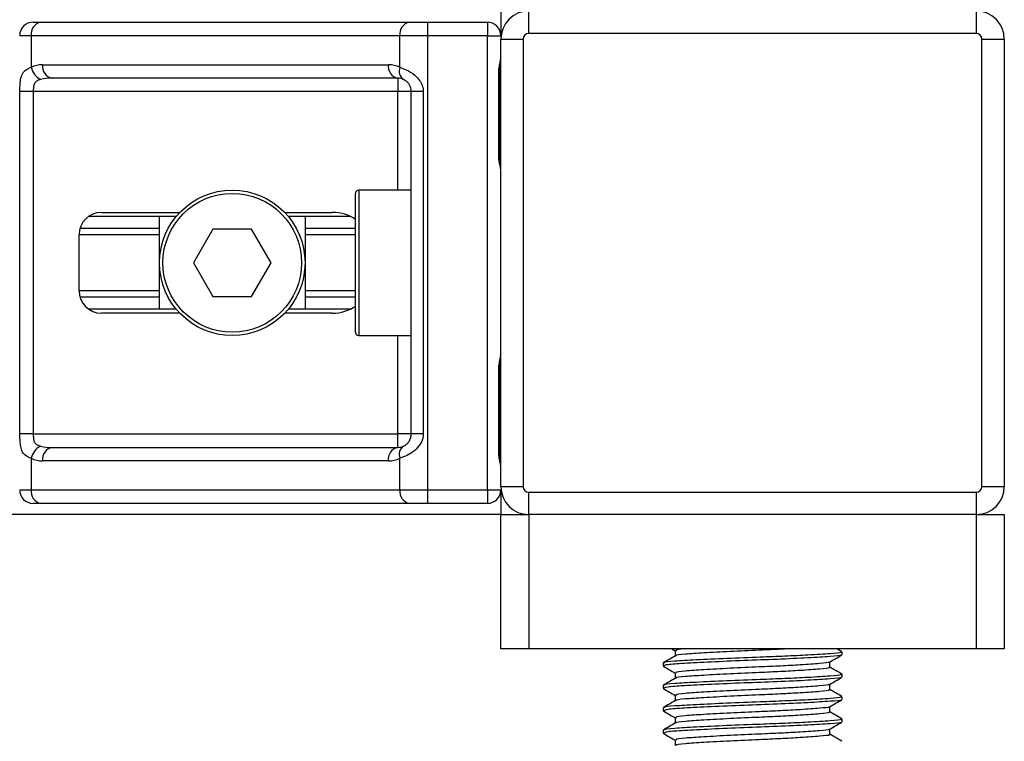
# Model space of a CAD drawing. Header units: millimetres. Extents: x 0 to 420, y 0 to 299.
# Tile 28 of 72: x 160 to 174, y 157 to 167. Entities that reach past the tile are written whole.
import ezdxf

# ---------------------------------------------------------------- set-up
doc = ezdxf.new("R2010")
doc.units = ezdxf.units.MM

msp = doc.modelspace()

# ---------------------------------------------------------------- linework, layer by layer
at = {"color": 7, "linetype": 'Continuous', "lineweight": 25}
for p, q in [((166.6425, 166.9964), (166.6425, 166.6559)), ((167.0294, 166.6869), (167.0294, 166.9964)), ((173.2209, 166.6869), (173.2209, 166.9964)), ((160.1724, 166.8417), (160.2767, 166.8417)), ((160.2767, 166.8417), (165.3768, 166.8417)), ((165.3768, 166.8417), (165.6286, 166.8417)), ((165.6286, 166.8417), (166.4567, 166.8417)), ((165.6286, 166.8417), (165.6286, 166.6559)), ((166.4567, 166.8417), (166.4567, 166.6559)), ((160.1453, 166.6559), (159.9867, 166.6559)), ((165.2455, 166.6559), (160.1453, 166.6559)), ((160.1453, 166.6559), (160.1453, 166.218)), ((165.6286, 166.6559), (165.2455, 166.6559)), ((165.2455, 166.218), (165.2455, 166.6559)), ((166.4567, 166.6559), (165.6286, 166.6559)), ((165.6286, 166.6559), (165.6286, 160.3716)), ((166.4567, 166.6559), (166.6425, 166.6559)), ((166.4567, 160.3716), (166.4567, 166.6559)), ((166.6425, 160.418), (166.6425, 166.6095)), ((166.6425, 166.6095), (166.952, 166.6095)), ((166.952, 166.6095), (166.952, 160.418)), ((173.2209, 166.6869), (167.0294, 166.6869)), ((173.2983, 166.6095), (173.6078, 166.6095)), ((173.2983, 160.418), (173.2983, 166.6095)), ((173.6078, 166.6095), (173.6078, 160.418)), ((160.3038, 166.2535), (165.0871, 166.2535)), ((165.2184, 166.0677), (160.4351, 166.0677)), ((165.2184, 166.0677), (165.2184, 165.882)), ((166.614, 164.9842), (166.614, 166.1451)), ((166.6259, 166.1451), (166.614, 166.1451)), ((166.6259, 164.9842), (166.6259, 166.1451)), ((159.9899, 161.1455), (159.9899, 165.882)), ((160.1745, 165.882), (159.9899, 165.882)), ((165.2184, 165.882), (160.1745, 165.882)), ((160.1745, 165.882), (160.1745, 161.1455)), ((165.4042, 165.882), (165.2184, 165.882)), ((165.2184, 164.5199), (165.2184, 165.882)), ((165.5698, 165.882), (165.4042, 165.882)), ((165.4042, 161.1455), (165.4042, 165.882)), ((165.5698, 165.882), (165.5698, 161.1455)), ((166.6259, 164.9842), (166.614, 164.9842)), ((164.6302, 162.5541), (164.6302, 164.4734)), ((165.4042, 164.5199), (164.6767, 164.5199)), ((164.6767, 164.5199), (164.6767, 162.5077)), ((162.1533, 164.1561), (160.9419, 164.1561)), ((161.1168, 164.2103), (162.2016, 164.2103)), ((161.9215, 162.8714), (161.9215, 164.1561)), ((163.6536, 164.2103), (164.3097, 164.2103)), ((164.5571, 164.1561), (163.702, 164.1561)), ((163.9337, 164.1561), (163.9337, 162.8714)), ((160.8073, 163.1268), (160.8073, 163.9007)), ((161.9215, 163.8995), (160.8073, 163.8995)), ((161.9215, 163.9883), (160.8199, 163.9883)), ((162.6595, 163.9781), (162.3914, 163.5138)), ((163.1957, 163.9781), (162.6595, 163.9781)), ((163.4638, 163.5138), (163.1957, 163.9781)), ((164.6302, 163.9883), (163.9337, 163.9883)), ((164.6302, 163.8995), (163.9337, 163.8995)), ((162.3914, 163.5138), (162.6595, 163.0494)), ((163.1957, 163.0494), (163.4638, 163.5138)), ((161.9215, 163.1281), (160.8073, 163.1281)), ((162.6595, 163.0494), (163.1957, 163.0494)), ((164.6302, 163.1281), (163.9337, 163.1281)), ((161.9215, 163.0392), (160.8199, 163.0392)), ((164.6302, 163.0392), (163.9337, 163.0392)), ((162.1533, 162.8714), (160.9419, 162.8714)), ((162.2016, 162.8172), (161.1168, 162.8172)), ((164.3097, 162.8172), (163.6536, 162.8172)), ((164.5571, 162.8714), (163.702, 162.8714)), ((164.6767, 162.5077), (165.4042, 162.5077)), ((165.2184, 161.1455), (165.2184, 162.5077)), ((166.614, 160.8824), (166.614, 162.0433)), ((166.6259, 162.0433), (166.614, 162.0433)), ((166.6259, 160.8824), (166.6259, 162.0433)), ((160.1745, 161.1455), (159.9899, 161.1455)), ((160.1745, 161.1455), (165.2184, 161.1455)), ((165.4042, 161.1455), (165.2184, 161.1455)), ((165.2184, 160.9598), (165.2184, 161.1455)), ((165.5698, 161.1455), (165.4042, 161.1455)), ((160.4351, 160.9598), (165.2184, 160.9598)), ((166.6259, 160.8824), (166.614, 160.8824)), ((160.1453, 160.8095), (160.1453, 160.3716)), ((165.0871, 160.7741), (160.3038, 160.7741)), ((165.2455, 160.3716), (165.2455, 160.8095)), ((159.9867, 160.3716), (160.1453, 160.3716)), ((160.1453, 160.3716), (165.2455, 160.3716)), ((165.2455, 160.3716), (165.6286, 160.3716)), ((165.6286, 160.3716), (166.4567, 160.3716)), ((165.6286, 160.3716), (165.6286, 160.1859)), ((166.4567, 160.3716), (166.6425, 160.3716)), ((166.4567, 160.3716), (166.4567, 160.1859)), ((166.6425, 160.418), (166.952, 160.418)), ((166.6425, 160.3716), (166.6425, 160.0311)), ((167.0294, 160.0311), (167.0294, 160.3407)), ((167.0294, 160.3407), (173.2209, 160.3407)), ((173.2209, 160.0311), (173.2209, 160.3407)), ((173.2983, 160.418), (173.6078, 160.418)), ((160.2767, 160.1859), (160.1724, 160.1859)), ((165.3768, 160.1859), (160.2767, 160.1859)), ((165.6286, 160.1859), (165.3768, 160.1859)), ((166.4567, 160.1859), (165.6286, 160.1859)), ((166.6425, 160.0311), (108.5978, 160.0311)), ((166.6425, 158.1737), (166.6425, 160.0311)), ((166.6425, 160.0311), (167.0294, 160.0311)), ((173.2209, 160.0311), (167.0294, 160.0311)), ((167.0294, 160.0311), (167.0294, 158.1737)), ((173.2209, 158.1737), (173.2209, 160.0311)), ((173.2209, 160.0311), (173.6078, 160.0311)), ((173.6078, 160.0311), (173.6078, 158.1737)), ((167.0294, 158.1737), (166.6425, 158.1737)), ((173.2209, 158.1737), (167.0294, 158.1737)), ((169.0098, 158.1737), (169.0544, 158.1478)), ((169.0544, 158.1497), (169.0544, 158.0746)), ((171.3604, 158.1341), (171.2921, 158.1737)), ((173.6078, 158.1737), (173.2209, 158.1737)), ((171.3634, 158.0918), (171.3634, 158.1305)), ((168.8869, 157.9758), (168.8869, 157.937)), ((168.8886, 157.9343), (168.8991, 157.9326)), ((171.1959, 157.9176), (171.1959, 157.993)), ((169.0544, 157.8402), (169.0544, 157.765)), ((171.3634, 157.7823), (171.3634, 157.821)), ((168.8869, 157.6662), (168.8869, 157.6274)), ((168.8886, 157.6247), (168.8991, 157.623)), ((171.1959, 157.608), (171.1959, 157.6835)), ((169.0544, 157.5306), (169.0544, 157.4554)), ((171.3634, 157.4727), (171.3634, 157.5114)), ((168.8869, 157.3567), (168.8869, 157.3178)), ((171.1959, 157.2984), (171.1959, 157.3739)), ((168.8886, 157.3151), (168.8991, 157.3134)), ((169.0544, 157.221), (169.0544, 157.1459)), ((171.3634, 157.1631), (171.3634, 157.2018)), ((171.1959, 156.9889), (171.1959, 157.0643)), ((168.8869, 157.0471), (168.8869, 157.0083)), ((168.8886, 157.0056), (168.8991, 157.0038)), ((169.0544, 156.9115), (169.0544, 156.8363))]:
    msp.add_line(p, q, dxfattribs=at)
for radius in [1.0061, 0.9597]:
    msp.add_circle((162.9276, 163.5138), radius, dxfattribs=at)
for centre, radius, start, end in [((167.0294, 166.6095), 0.387, 90, 180), ((173.2209, 166.6095), 0.387, 0, 90), ((160.1724, 166.6559), 0.1857, 90, 180), ((160.3095, 166.6791), 0.1658, 101.42175, 188.04947), ((165.4097, 166.6791), 0.1658, 101.42175, 188.04947), ((166.4567, 166.6559), 0.1857, 0, 90), ((167.0294, 166.6095), 0.0774, 90, 180), ((173.2209, 166.6095), 0.0774, 0, 90), ((160.3038, 165.882), 0.3715, 90, 115.24042), ((160.3797, 166.2659), 0.2392, 191.54851, 244.48399), ((160.4679, 166.2303), 0.1658, 171.95053, 258.57825), ((165.2513, 166.2303), 0.1658, 171.95053, 258.57825), ((165.0871, 165.882), 0.3715, 64.75958, 90), ((165.3785, 166.1672), 0.1424, 159.08981, 235.39013), ((165.2184, 165.882), 0.1857, 64.75958, 90), ((164.6767, 164.4734), 0.0464, 90, 180), ((161.1168, 163.9007), 0.3096, 90, 180), ((161.1168, 163.1268), 0.3096, 180, 270), ((164.6767, 162.5541), 0.0464, 180, 270), ((160.3797, 160.7616), 0.2392, 115.51601, 168.45149), ((160.4679, 160.7973), 0.1658, 101.42175, 188.04947), ((165.2513, 160.7973), 0.1658, 101.42175, 188.04947), ((165.2184, 161.1455), 0.1857, 270, 295.24042), ((165.3785, 160.8603), 0.1424, 124.60987, 200.91019), ((160.3038, 161.1455), 0.3715, 244.75958, 270), ((165.0871, 161.1455), 0.3715, 270, 295.24042), ((160.1724, 160.3716), 0.1857, 180, 270), ((160.3095, 160.3484), 0.1658, 171.95053, 258.57825), ((165.4097, 160.3484), 0.1658, 171.95053, 258.57825), ((166.4567, 160.3716), 0.1857, 270, 0), ((167.0294, 160.418), 0.387, 180, 270), ((167.0294, 160.418), 0.0774, 180, 270), ((173.2209, 160.418), 0.0774, 270, 0), ((173.2209, 160.418), 0.387, 270, 0)]:
    msp.add_arc(centre, radius, start, end, dxfattribs=at)
for centre, major_axis, ratio, start_param, end_param in [((160.4351, 165.882), (0.3715, 0), 0.5, 1.5707963, 2.0113247), ((164.3097, 163.9007), (-0.4378, 0), 0.7071068, 3.890794, 4.712389), ((164.3097, 163.1268), (-0.4378, 0), 0.7071068, 1.5707963, 2.3923913), ((160.4351, 161.1455), (0.3715, 0), 0.5, 4.2718606, 4.712389)]:
    msp.add_ellipse(centre, major_axis=major_axis, ratio=ratio, start_param=start_param, end_param=end_param, dxfattribs=at)
for points, knots in [([(166.614, 166.1451), (166.6147, 166.1624), (166.6164, 166.2058), (166.6273, 166.2558), (166.6386, 166.304), (166.6409, 166.3251), (166.6425, 166.3397)], [0, 0, 0, 0, 0.22698943, 0.56901237, 0.70203402, 1, 1, 1, 1]), ([(166.6281, 166.145), (166.6279, 166.1697), (166.6272, 166.2307), (166.6442, 166.2943), (166.6409, 166.3331), (166.6403, 166.3404)], [0, 0, 0, 0, 0.3553058, 0.87926, 1, 1, 1, 1]), ([(159.9899, 165.882), (159.9899, 165.893), (159.9901, 165.9387), (159.9922, 165.9874), (159.9995, 166.0534), (160.014, 166.1169), (160.0586, 166.1826), (160.1155, 166.2058), (160.1453, 166.218)], [0, 0, 0, 0, 0.0620594, 0.25604, 0.2811965, 0.496867, 0.7368773, 1, 1, 1, 1]), ([(165.2455, 166.218), (165.2742, 166.2081), (165.34, 166.1854), (165.4423, 166.1243), (165.5092, 166.0536), (165.5482, 165.9891), (165.5672, 165.9363), (165.5692, 165.8947), (165.5698, 165.882)], [0, 0, 0, 0, 0.2204024, 0.5050019, 0.6931202, 0.7669429, 0.9288339, 1, 1, 1, 1]), ([(160.2767, 166.05), (160.2575, 166.0443), (160.225, 166.0347), (160.201, 166.0111), (160.1861, 165.986), (160.1768, 165.9527), (160.1747, 165.9118), (160.1746, 165.8875), (160.1745, 165.882)], [0, 0, 0, 0, 0.27379704, 0.46230291, 0.49915809, 0.70498278, 0.93304377, 1, 1, 1, 1]), ([(165.4042, 165.882), (165.4023, 165.9024), (165.3988, 165.9388), (165.3797, 165.9758), (165.3601, 166.0034), (165.3433, 166.0203), (165.3192, 166.0389), (165.3068, 166.0453), (165.2976, 166.05)], [0, 0, 0, 0, 0.2459514, 0.4382643, 0.4984306, 0.6829349, 0.7679658, 1, 1, 1, 1]), ([(166.6425, 164.7896), (166.6422, 164.795), (166.6412, 164.8162), (166.6333, 164.847), (166.6228, 164.8951), (166.6153, 164.9347), (166.6143, 164.9723), (166.614, 164.9842)], [0, 0, 0, 0, 0.1172575, 0.461179, 0.5069762, 0.8431627, 1, 1, 1, 1]), ([(166.6409, 164.81), (166.6405, 164.8179), (166.6384, 164.8581), (166.6258, 164.9243), (166.6261, 164.9836), (166.6263, 165.0058)], [0, 0, 0, 0, 0.1322449, 0.6741763, 1, 1, 1, 1]), ([(166.614, 162.0433), (166.6147, 162.0606), (166.6164, 162.104), (166.6273, 162.154), (166.6386, 162.2022), (166.6409, 162.2233), (166.6425, 162.2379)], [0, 0, 0, 0, 0.2269894, 0.5690124, 0.702034, 1, 1, 1, 1]), ([(166.6281, 162.0432), (166.6279, 162.0679), (166.6272, 162.1289), (166.6442, 162.1925), (166.6409, 162.2313), (166.6403, 162.2385)], [0, 0, 0, 0, 0.3553058, 0.87926, 1, 1, 1, 1]), ([(160.1453, 160.8095), (160.1201, 160.8194), (160.0621, 160.8421), (160.0167, 160.9032), (159.9995, 160.974), (159.9924, 161.0384), (159.9902, 161.0912), (159.9899, 161.1328), (159.9899, 161.1455)], [0, 0, 0, 0, 0.22040235, 0.50500191, 0.69312024, 0.76694286, 0.92883385, 1, 1, 1, 1]), ([(160.1745, 161.1455), (160.1748, 161.1251), (160.1753, 161.0887), (160.1827, 161.0517), (160.1951, 161.0241), (160.2096, 161.0072), (160.238, 160.9886), (160.2603, 160.9822), (160.2767, 160.9775)], [0, 0, 0, 0, 0.24595141, 0.43826429, 0.49843058, 0.68293489, 0.7679658, 1, 1, 1, 1]), ([(165.5698, 161.1455), (165.5693, 161.1345), (165.5674, 161.0888), (165.549, 161.0401), (165.5092, 160.9741), (165.4507, 160.9106), (165.3465, 160.8449), (165.2802, 160.8217), (165.2455, 160.8095)], [0, 0, 0, 0, 0.0620594, 0.25604, 0.28119649, 0.496867, 0.73687732, 1, 1, 1, 1]), ([(165.2976, 160.9775), (165.3086, 160.9832), (165.3271, 160.9928), (165.3529, 161.0164), (165.3733, 161.0415), (165.393, 161.0748), (165.4034, 161.1157), (165.404, 161.14), (165.4042, 161.1455)], [0, 0, 0, 0, 0.273797, 0.4623029, 0.4991581, 0.7049828, 0.9330438, 1, 1, 1, 1]), ([(166.6425, 160.6878), (166.6422, 160.6932), (166.6412, 160.7144), (166.6333, 160.7452), (166.6228, 160.7932), (166.6153, 160.8329), (166.6143, 160.8705), (166.614, 160.8824)], [0, 0, 0, 0, 0.1172575, 0.461179, 0.5069762, 0.8431627, 1, 1, 1, 1]), ([(166.6409, 160.7082), (166.6405, 160.7161), (166.6384, 160.7563), (166.6258, 160.8225), (166.6261, 160.8817), (166.6263, 160.904)], [0, 0, 0, 0, 0.1322449, 0.6741763, 1, 1, 1, 1]), ([(169.1799, 158.1737), (169.1254, 158.1681), (169.0484, 158.1603), (169.0672, 158.1522), (169.0727, 158.1499)], [0, 0, 0, 0, 0.70891377, 1, 1, 1, 1]), ([(170.6181, 158.1737), (170.5835, 158.1717), (170.4628, 158.1648), (170.1844, 158.1529), (169.8085, 158.1362), (169.438, 158.1158), (169.1808, 158.0988), (169.0541, 158.0851), (169.0661, 158.0777), (169.0676, 158.0768)], [0, 0, 0, 0, 0.05789731, 0.20190186, 0.39326609, 0.5899584, 0.7790544, 0.97302536, 1, 1, 1, 1]), ([(169.0581, 158.0767), (169.0301, 158.0605), (168.974, 158.028), (168.9179, 157.9955), (168.8899, 157.9793)], [0, 0, 0, 0, 0.4998987, 1, 1, 1, 1]), ([(171.3413, 158.1305), (171.3469, 158.1279), (171.3664, 158.1188), (171.2134, 158.1053), (170.932, 158.0877), (170.5828, 158.071), (170.1964, 158.0562), (169.7579, 158.0395), (169.3316, 158.0191), (169.0297, 158.002), (168.8807, 157.9869), (168.9022, 157.9781), (168.9079, 157.9758)], [0, 0, 0, 0, 0.0482673, 0.1669875, 0.2886879, 0.3822403, 0.4726264, 0.5927373, 0.7161886, 0.8348774, 0.9566226, 1, 1, 1, 1]), ([(171.3459, 158.0873), (171.3476, 158.0862), (171.3596, 158.0787), (171.21, 158.0667), (170.9083, 158.0475), (170.477, 158.0275), (170.0002, 158.0107), (169.5389, 157.9907), (169.1671, 157.9715), (168.9258, 157.9552), (168.9067, 157.9428), (168.8977, 157.937)], [0, 0, 0, 0, 0.020946, 0.1431057, 0.2683321, 0.3948123, 0.5164381, 0.6428345, 0.7681974, 0.8902633, 1, 1, 1, 1]), ([(171.1906, 157.99), (171.2186, 158.0062), (171.2746, 158.0386), (171.3306, 158.0711), (171.3587, 158.0873)], [0, 0, 0, 0, 0.4999098, 1, 1, 1, 1]), ([(168.8916, 157.9325), (168.9196, 157.9163), (168.9739, 157.8849), (169.0282, 157.8534), (169.0544, 157.8382)], [0, 0, 0, 0, 0.5163558, 1, 1, 1, 1]), ([(171.1768, 157.9176), (171.1816, 157.915), (171.1983, 157.906), (171.0661, 157.8925), (170.8228, 157.8749), (170.5209, 157.8581), (170.1867, 157.8433), (169.8078, 157.8267), (169.4382, 157.8062), (169.1808, 157.7892), (169.0541, 157.7755), (169.0661, 157.7681), (169.0676, 157.7672)], [0, 0, 0, 0, 0.0490909, 0.1710963, 0.2961678, 0.392313, 0.4852006, 0.6086368, 0.7355098, 0.8574829, 0.9826005, 1, 1, 1, 1]), ([(171.1812, 157.99), (171.1824, 157.9891), (171.1919, 157.9818), (171.0627, 157.97), (170.8235, 157.9523), (170.5207, 157.9355), (170.1868, 157.9207), (169.8075, 157.9041), (169.439, 157.8836), (169.1778, 157.8666), (169.049, 157.8514), (169.0677, 157.8426), (169.0727, 157.8403)], [0, 0, 0, 0, 0.0170089, 0.1395429, 0.2651564, 0.3617182, 0.4550083, 0.5789794, 0.7064021, 0.8289037, 0.9545634, 1, 1, 1, 1]), ([(171.3604, 157.8245), (171.3323, 157.8408), (171.2775, 157.8725), (171.2227, 157.9043), (171.1959, 157.9198)], [0, 0, 0, 0, 0.5112595, 1, 1, 1, 1]), ([(169.0581, 157.7671), (169.0301, 157.7509), (168.974, 157.7184), (168.9179, 157.686), (168.8899, 157.6697)], [0, 0, 0, 0, 0.4998987, 1, 1, 1, 1]), ([(171.3413, 157.821), (171.3469, 157.8183), (171.3664, 157.8092), (171.2134, 157.7958), (170.932, 157.7781), (170.5828, 157.7614), (170.1964, 157.7466), (169.7579, 157.7299), (169.3316, 157.7095), (169.0297, 157.6925), (168.8807, 157.6773), (168.9022, 157.6686), (168.9079, 157.6662)], [0, 0, 0, 0, 0.0482673, 0.1669875, 0.2886879, 0.3822403, 0.4726264, 0.5927373, 0.7161886, 0.8348774, 0.9566226, 1, 1, 1, 1]), ([(171.3459, 157.7778), (171.3476, 157.7767), (171.3596, 157.7691), (171.21, 157.7571), (170.9083, 157.7379), (170.477, 157.7179), (170.0002, 157.7011), (169.5389, 157.6812), (169.1671, 157.662), (168.9258, 157.6456), (168.9067, 157.6333), (168.8977, 157.6274)], [0, 0, 0, 0, 0.020946, 0.1431057, 0.2683321, 0.3948123, 0.5164381, 0.6428345, 0.7681974, 0.8902633, 1, 1, 1, 1]), ([(171.1906, 157.6804), (171.2186, 157.6966), (171.2746, 157.7291), (171.3306, 157.7615), (171.3587, 157.7777)], [0, 0, 0, 0, 0.4999098, 1, 1, 1, 1]), ([(168.8916, 157.6229), (168.9196, 157.6067), (168.9739, 157.5753), (169.0282, 157.5439), (169.0544, 157.5287)], [0, 0, 0, 0, 0.5163558, 1, 1, 1, 1]), ([(171.1768, 157.608), (171.1816, 157.6054), (171.1983, 157.5964), (171.0661, 157.5829), (170.8228, 157.5653), (170.5209, 157.5486), (170.1867, 157.5338), (169.8078, 157.5171), (169.4382, 157.4967), (169.1808, 157.4796), (169.0541, 157.4659), (169.0661, 157.4585), (169.0676, 157.4576)], [0, 0, 0, 0, 0.0490909, 0.1710963, 0.2961678, 0.392313, 0.4852006, 0.6086368, 0.7355098, 0.8574829, 0.9826005, 1, 1, 1, 1]), ([(171.1812, 157.6804), (171.1824, 157.6795), (171.1919, 157.6722), (171.0627, 157.6604), (170.8235, 157.6427), (170.5207, 157.626), (170.1868, 157.6112), (169.8075, 157.5945), (169.439, 157.5741), (169.1778, 157.557), (169.049, 157.5419), (169.0677, 157.533), (169.0727, 157.5307)], [0, 0, 0, 0, 0.0170089, 0.1395429, 0.2651564, 0.3617182, 0.4550083, 0.5789794, 0.7064021, 0.8289037, 0.9545634, 1, 1, 1, 1]), ([(171.3604, 157.515), (171.3323, 157.5312), (171.2775, 157.5629), (171.2227, 157.5947), (171.1959, 157.6102)], [0, 0, 0, 0, 0.5112595, 1, 1, 1, 1]), ([(171.3413, 157.5114), (171.3469, 157.5088), (171.3664, 157.4997), (171.2134, 157.4862), (170.932, 157.4686), (170.5828, 157.4518), (170.1964, 157.437), (169.7579, 157.4204), (169.3316, 157.3999), (169.0297, 157.3829), (168.8807, 157.3678), (168.9022, 157.359), (168.9079, 157.3567)], [0, 0, 0, 0, 0.0482673, 0.1669875, 0.2886879, 0.3822403, 0.4726264, 0.5927373, 0.7161886, 0.8348774, 0.9566226, 1, 1, 1, 1]), ([(171.3459, 157.4682), (171.3476, 157.4671), (171.3596, 157.4596), (171.21, 157.4475), (170.9083, 157.4283), (170.477, 157.4083), (170.0002, 157.3915), (169.5389, 157.3716), (169.1671, 157.3524), (168.9258, 157.336), (168.9067, 157.3237), (168.8977, 157.3178)], [0, 0, 0, 0, 0.020946, 0.1431057, 0.2683321, 0.3948123, 0.5164381, 0.6428345, 0.7681974, 0.8902633, 1, 1, 1, 1]), ([(171.1906, 157.3708), (171.2186, 157.387), (171.2746, 157.4195), (171.3306, 157.4519), (171.3587, 157.4682)], [0, 0, 0, 0, 0.4999098, 1, 1, 1, 1]), ([(169.0581, 157.4576), (169.0301, 157.4413), (168.974, 157.4089), (168.9179, 157.3764), (168.8899, 157.3602)], [0, 0, 0, 0, 0.4998987, 1, 1, 1, 1]), ([(171.1812, 157.3708), (171.1824, 157.3699), (171.1919, 157.3626), (171.0627, 157.3508), (170.8235, 157.3331), (170.5207, 157.3164), (170.1868, 157.3016), (169.8075, 157.2849), (169.439, 157.2645), (169.1778, 157.2474), (169.049, 157.2323), (169.0677, 157.2235), (169.0727, 157.2211)], [0, 0, 0, 0, 0.0170089, 0.1395429, 0.2651564, 0.3617182, 0.4550083, 0.5789794, 0.7064021, 0.8289037, 0.9545634, 1, 1, 1, 1]), ([(168.8916, 157.3134), (168.9196, 157.2971), (168.9739, 157.2657), (169.0282, 157.2343), (169.0544, 157.2191)], [0, 0, 0, 0, 0.5163558, 1, 1, 1, 1]), ([(171.3413, 157.2018), (171.3469, 157.1992), (171.3664, 157.1901), (171.2134, 157.1766), (170.932, 157.159), (170.5828, 157.1422), (170.1964, 157.1274), (169.7579, 157.1108), (169.3316, 157.0904), (169.0297, 157.0733), (168.8807, 157.0582), (168.9022, 157.0494), (168.9079, 157.0471)], [0, 0, 0, 0, 0.0482673, 0.1669875, 0.2886879, 0.3822403, 0.4726264, 0.5927373, 0.7161886, 0.8348774, 0.9566226, 1, 1, 1, 1]), ([(171.1768, 157.2985), (171.1816, 157.2959), (171.1983, 157.2868), (171.0661, 157.2734), (170.8228, 157.2557), (170.5209, 157.239), (170.1867, 157.2242), (169.8078, 157.2075), (169.4382, 157.1871), (169.1808, 157.1701), (169.0541, 157.1563), (169.0661, 157.149), (169.0676, 157.1481)], [0, 0, 0, 0, 0.0490909, 0.1710963, 0.2961678, 0.392313, 0.4852006, 0.6086368, 0.7355098, 0.8574829, 0.9826005, 1, 1, 1, 1]), ([(171.3604, 157.2054), (171.3323, 157.2216), (171.2775, 157.2534), (171.2227, 157.2851), (171.1959, 157.3006)], [0, 0, 0, 0, 0.5112595, 1, 1, 1, 1]), ([(169.0581, 157.148), (169.0301, 157.1318), (168.974, 157.0993), (168.9179, 157.0668), (168.8899, 157.0506)], [0, 0, 0, 0, 0.4998987, 1, 1, 1, 1]), ([(171.3459, 157.1586), (171.3476, 157.1575), (171.3596, 157.15), (171.21, 157.138), (170.9083, 157.1187), (170.477, 157.0988), (170.0002, 157.082), (169.5389, 157.062), (169.1671, 157.0428), (168.9258, 157.0265), (168.9067, 157.0141), (168.8977, 157.0083)], [0, 0, 0, 0, 0.020946, 0.1431057, 0.2683321, 0.3948123, 0.5164381, 0.6428345, 0.7681974, 0.8902633, 1, 1, 1, 1]), ([(171.1812, 157.0613), (171.1824, 157.0604), (171.1919, 157.0531), (171.0627, 157.0412), (170.8235, 157.0236), (170.5207, 157.0068), (170.1868, 156.992), (169.8075, 156.9753), (169.439, 156.9549), (169.1778, 156.9379), (169.049, 156.9227), (169.0677, 156.9139), (169.0727, 156.9116)], [0, 0, 0, 0, 0.01700891, 0.13954292, 0.26515642, 0.36171819, 0.45500832, 0.57897936, 0.70640208, 0.8289037, 0.95456345, 1, 1, 1, 1]), ([(171.1906, 157.0612), (171.2186, 157.0775), (171.2746, 157.1099), (171.3306, 157.1424), (171.3587, 157.1586)], [0, 0, 0, 0, 0.4999098, 1, 1, 1, 1]), ([(168.8916, 157.0038), (168.9196, 156.9876), (168.9739, 156.9562), (169.0282, 156.9247), (169.0544, 156.9095)], [0, 0, 0, 0, 0.51635581, 1, 1, 1, 1]), ([(171.1768, 156.9889), (171.1816, 156.9863), (171.1983, 156.9772), (171.0661, 156.9638), (170.8228, 156.9462), (170.5209, 156.9294), (170.1867, 156.9146), (169.8078, 156.8979), (169.4382, 156.8775), (169.1808, 156.8605), (169.0541, 156.8468), (169.0661, 156.8394), (169.0676, 156.8385)], [0, 0, 0, 0, 0.0490909, 0.1710963, 0.2961678, 0.392313, 0.4852006, 0.6086368, 0.7355098, 0.8574829, 0.9826005, 1, 1, 1, 1]), ([(171.3604, 156.8958), (171.3323, 156.912), (171.2775, 156.9438), (171.2227, 156.9756), (171.1959, 156.9911)], [0, 0, 0, 0, 0.5112595, 1, 1, 1, 1])]:
    msp.add_open_spline(points, degree=3, knots=knots, dxfattribs=at)

doc.saveas('drawing.dxf')
